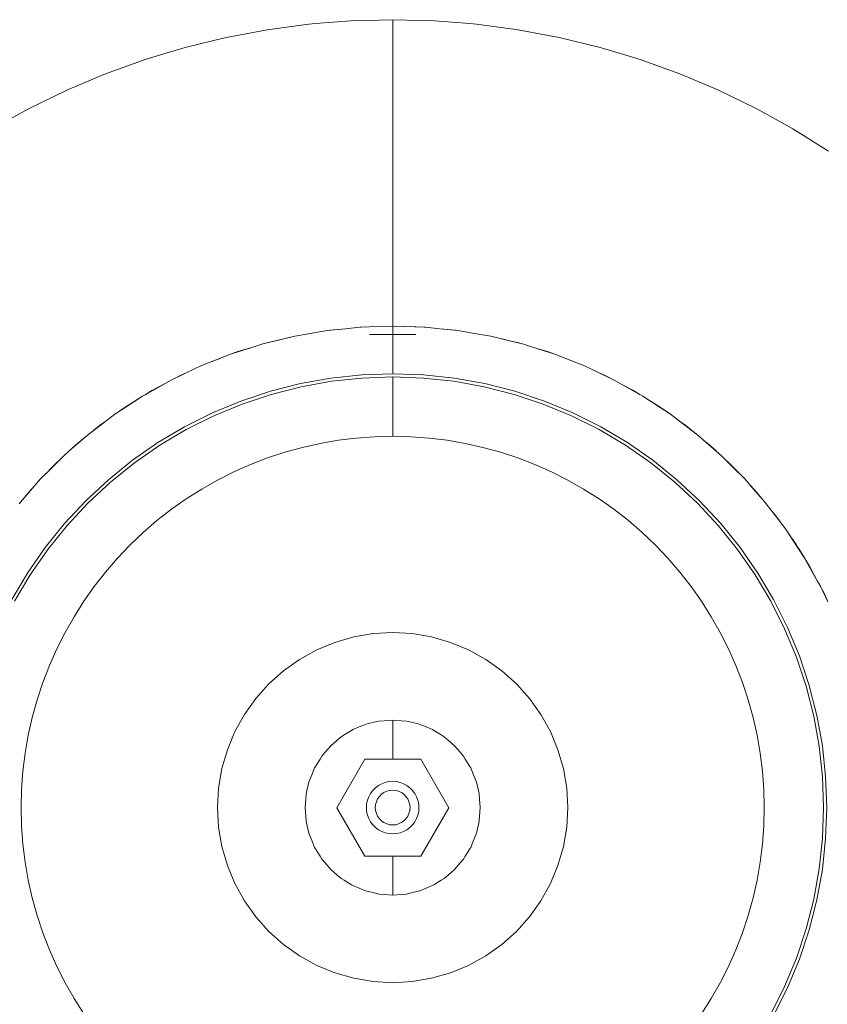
# Model space of a CAD drawing. Header units: millimetres. Extents: x 2826 to 3034, y 1533 to 1590.
# Tile 11 of 248: x 2924.185 to 2924.37, y 1553.864 to 1554.089. Entities that reach past the tile are written whole.
import ezdxf
from ezdxf.enums import TextEntityAlignment as Align

# ---------------------------------------------------------------- set-up
doc = ezdxf.new("R2010")
doc.units = ezdxf.units.MM
doc.layers.add('_Caneta_No__220', color=7, linetype='Continuous', lineweight=15, true_color=0x8a8a8a)
doc.styles.add('ESTILO_GERADO_2', font='arial.ttf')

# ---------------------------------------------------------------- blocks, each defined once
blk = doc.blocks.new('A$Cf44ad3b2')
at = {"layer": '_Caneta_No__220'}
for p, q in [((16.45647468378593, 20.79465632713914), (16.46453488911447, 20.79530147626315)), ((16.46453488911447, 20.79530147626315), (16.47411488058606, 20.7955565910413)), ((16.47411488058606, 20.7955565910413), (16.48369487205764, 20.79530147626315)), ((16.47411488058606, 20.7955565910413), (16.47411488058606, 20.79529878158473)), ((16.47411488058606, 20.79529878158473), (16.47411488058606, 20.79520231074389)), ((16.47411488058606, 20.79452701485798), (16.47411488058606, 20.79520231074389)), ((16.48369487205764, 20.79530147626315), (16.49175507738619, 20.79465632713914)), ((16.43900895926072, 20.79204410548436), (16.44548345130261, 20.79326489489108)), ((16.44548345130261, 20.79326489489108), (16.45498205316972, 20.79453685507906)), ((16.45498205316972, 20.79453685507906), (16.45647468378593, 20.79465632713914)), ((16.47411488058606, 20.79452701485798), (16.47411488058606, 20.79420682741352)), ((16.47411488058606, 20.79324626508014), (16.47411488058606, 20.79420682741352)), ((16.47411488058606, 20.79324626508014), (16.47411488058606, 20.79257821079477)), ((16.49175507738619, 20.79465632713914), (16.4932477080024, 20.79453685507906)), ((16.4932477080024, 20.79453685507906), (16.50274630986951, 20.79326489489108)), ((16.50274630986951, 20.79326489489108), (16.5092208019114, 20.79204410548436)), ((16.42675641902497, 20.78921480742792), (16.43606600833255, 20.79148920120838)), ((16.43606600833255, 20.79148920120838), (16.43900895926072, 20.79204410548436)), ((16.47411488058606, 20.79146478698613), (16.47411488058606, 20.79257821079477)), ((16.47411488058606, 20.79146478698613), (16.47411488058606, 20.79032942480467)), ((16.5092208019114, 20.79204410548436), (16.51216375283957, 20.79148920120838)), ((16.51216375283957, 20.79148920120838), (16.52147334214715, 20.78921480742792)), ((16.42188201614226, 20.78774502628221), (16.42675641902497, 20.78921480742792)), ((16.47411488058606, 20.79032942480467), (16.47411488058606, 20.78919406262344)), ((16.47411488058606, 20.787478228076), (16.47411488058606, 20.78919406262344)), ((16.52147334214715, 20.78921480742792), (16.52634774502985, 20.78774502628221)), ((16.40856597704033, 20.78319710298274), (16.41758107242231, 20.78644816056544)), ((16.41758107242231, 20.78644816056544), (16.42188201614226, 20.78774502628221)), ((16.47411488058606, 20.787478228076), (16.47411488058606, 20.78644872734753)), ((16.47411488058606, 20.78404703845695), (16.47411488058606, 20.78644872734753)), ((16.52634774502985, 20.78774502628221), (16.53064868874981, 20.78644816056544)), ((16.53064868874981, 20.78644816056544), (16.53966378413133, 20.78319710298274)), ((16.47411488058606, 20.78404703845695), (16.47411488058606, 20.78324647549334)), ((16.39973668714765, 20.77947085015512), (16.4052549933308, 20.78179975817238)), ((16.4052549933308, 20.78179975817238), (16.40856597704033, 20.78319710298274)), ((16.47411488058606, 20.78006276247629), (16.47411488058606, 20.78324647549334)), ((16.53966378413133, 20.78319710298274), (16.54297476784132, 20.78179975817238)), ((16.54297476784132, 20.78179975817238), (16.54849307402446, 20.77947085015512)), ((16.39111823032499, 20.77527996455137), (16.39973668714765, 20.77947085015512)), ((16.47411488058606, 20.78006276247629), (16.47411488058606, 20.779607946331)), ((16.47411488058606, 20.77555659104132), (16.47411488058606, 20.779607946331)), ((16.54849307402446, 20.77947085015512), (16.55711153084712, 20.77527996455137)), ((16.38928440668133, 20.77426416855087), (16.39111823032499, 20.77527996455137)), ((16.47411488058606, 20.77111852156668), (16.47411488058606, 20.77555659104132)), ((16.55711153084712, 20.77527996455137), (16.55894535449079, 20.77426416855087)), ((16.38273503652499, 20.77063632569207), (16.38928440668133, 20.77426416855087)), ((16.55894535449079, 20.77426416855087), (16.56549472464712, 20.77063632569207)), ((16.47411488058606, 20.77111852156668), (16.47411488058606, 20.77051899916)), ((16.47411488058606, 20.7663223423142), (16.47411488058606, 20.77051899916)), ((16.56549472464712, 20.77063632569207), (16.57361889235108, 20.7655530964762)), ((16.47411488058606, 20.7663223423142), (16.47411488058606, 20.76504149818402)), ((16.47411488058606, 20.76119896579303), (16.47411488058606, 20.76504149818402)), ((16.47411488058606, 20.76119896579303), (16.47411488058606, 20.75916738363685)), ((16.47411488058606, 20.75578141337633), (16.47411488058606, 20.75916738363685)), ((16.47411488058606, 20.75578141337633), (16.47411488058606, 20.75294300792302)), ((16.47411488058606, 20.75294300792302), (16.47411488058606, 20.75010460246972)), ((16.47411488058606, 20.7464174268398), (16.47411488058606, 20.75010460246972)), ((16.47411488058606, 20.7464174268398), (16.47411488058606, 20.74420512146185)), ((16.47411488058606, 20.73964202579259), (16.47411488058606, 20.74420512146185)), ((16.47411488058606, 20.73964202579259), (16.47411488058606, 20.73812099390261)), ((16.47411488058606, 20.73267012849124), (16.47411488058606, 20.73812099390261)), ((16.47411488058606, 20.73267012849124), (16.47411488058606, 20.73189143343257)), ((16.47411488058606, 20.73189143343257), (16.47411488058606, 20.72555659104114)), ((16.46660821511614, 20.72530015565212), (16.46871946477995, 20.7253722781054)), ((16.46692053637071, 20.72532107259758), (16.46871912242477, 20.72537995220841)), ((16.46871912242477, 20.72537995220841), (16.4687194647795, 20.72537996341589)), ((16.46871946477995, 20.7253722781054), (16.47411488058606, 20.72555659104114)), ((16.47951063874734, 20.72537995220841), (16.47411488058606, 20.72555659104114)), ((16.47411488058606, 20.72555659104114), (16.48162154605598, 20.72530015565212)), ((16.47411488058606, 20.72555659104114), (16.47411488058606, 20.72534804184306)), ((16.47411488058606, 20.72521372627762), (16.47411488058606, 20.72534804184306)), ((16.47951063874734, 20.72537995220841), (16.48130922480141, 20.72532107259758)), ((16.44443723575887, 20.72147749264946), (16.45173471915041, 20.72325584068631)), ((16.44739732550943, 20.72221706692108), (16.45173471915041, 20.72325584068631)), ((16.45265494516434, 20.72344297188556), (16.45173471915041, 20.72325584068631)), ((16.45173471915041, 20.72325584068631), (16.45265994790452, 20.72341536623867)), ((16.45265494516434, 20.72344297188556), (16.45654577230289, 20.72408535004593)), ((16.45265994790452, 20.72341536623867), (16.45913654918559, 20.72453204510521)), ((16.45913654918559, 20.72453204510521), (16.46333936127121, 20.72496410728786)), ((16.45975699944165, 20.72461552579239), (16.45913654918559, 20.72453204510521)), ((16.45975699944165, 20.72461552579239), (16.46333876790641, 20.72496829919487)), ((16.46333936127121, 20.72496410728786), (16.46660821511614, 20.72530015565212)), ((16.46692053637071, 20.72532107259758), (16.46660821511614, 20.72530015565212)), ((16.47411488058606, 20.72374008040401), (16.4688065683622, 20.7236097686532)), ((16.47411488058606, 20.72366580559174), (16.4688065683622, 20.7236097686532)), ((16.4688065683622, 20.7236097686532), (16.47411488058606, 20.72364992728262)), ((16.47411488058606, 20.72521372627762), (16.47411488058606, 20.72510851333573)), ((16.47411488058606, 20.7246190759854), (16.47411488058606, 20.72510851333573)), ((16.47411488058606, 20.7246190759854), (16.47411488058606, 20.72447707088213)), ((16.47411488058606, 20.72447707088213), (16.47411488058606, 20.72374008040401)), ((16.47942319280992, 20.7236097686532), (16.47411488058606, 20.72374008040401)), ((16.47411488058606, 20.72366580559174), (16.47411488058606, 20.72374008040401)), ((16.47411488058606, 20.72366580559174), (16.47942319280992, 20.7236097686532)), ((16.47411488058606, 20.72364992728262), (16.47942319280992, 20.7236097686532)), ((16.47411488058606, 20.72364992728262), (16.47411488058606, 20.72271249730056)), ((16.48162154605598, 20.72530015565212), (16.48130922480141, 20.72532107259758)), ((16.48162154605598, 20.72530015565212), (16.48489039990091, 20.72496410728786)), ((16.48489039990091, 20.72496835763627), (16.48489099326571, 20.72496829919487)), ((16.48489039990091, 20.72496410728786), (16.48909321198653, 20.72453204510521)), ((16.48489099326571, 20.72496829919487), (16.48847276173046, 20.72461552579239)), ((16.48909321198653, 20.72453204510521), (16.48847276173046, 20.72461552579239)), ((16.48909321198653, 20.72453204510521), (16.49024974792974, 20.7243326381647)), ((16.49557481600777, 20.72344297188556), (16.49024974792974, 20.7243326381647)), ((16.49024974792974, 20.7243326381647), (16.49556981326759, 20.72341536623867)), ((16.49556981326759, 20.72341536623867), (16.49649504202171, 20.72325584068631)), ((16.49557481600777, 20.72344297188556), (16.49649504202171, 20.72325584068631)), ((16.49649504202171, 20.72325584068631), (16.50082792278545, 20.72219994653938)), ((16.44220001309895, 20.72076743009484), (16.44443723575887, 20.72147749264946)), ((16.44564478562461, 20.72180843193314), (16.44443723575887, 20.72147749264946)), ((16.44564478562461, 20.72180843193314), (16.44739732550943, 20.72221706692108)), ((16.47411488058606, 20.72271249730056), (16.47411488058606, 20.72246911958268)), ((16.47411488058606, 20.72143743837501), (16.47411488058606, 20.72246911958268)), ((16.47411488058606, 20.72143743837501), (16.47411488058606, 20.72092117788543)), ((16.47411488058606, 20.72003531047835), (16.47411488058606, 20.72092117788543)), ((16.49910147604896, 20.72262067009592), (16.50083243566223, 20.72221706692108)), ((16.50082792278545, 20.72219994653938), (16.50379252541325, 20.72147749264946)), ((16.50083243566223, 20.72221706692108), (16.50258497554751, 20.72180843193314)), ((16.50379252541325, 20.72147749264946), (16.50258497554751, 20.72180843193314)), ((16.50379252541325, 20.72147749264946), (16.50602974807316, 20.72076743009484)), ((16.43203760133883, 20.71713869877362), (16.43727812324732, 20.71920529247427)), ((16.43727812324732, 20.71920529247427), (16.44220001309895, 20.72076743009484)), ((16.43727812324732, 20.71920529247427), (16.43875653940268, 20.71971890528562)), ((16.44220001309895, 20.72076743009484), (16.43875653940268, 20.71971890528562)), ((16.47411488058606, 20.72003531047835), (16.47411488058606, 20.71975544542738)), ((16.47411488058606, 20.71975544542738), (16.47411488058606, 20.71907815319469)), ((16.47411488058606, 20.71805004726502), (16.47411488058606, 20.71907815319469)), ((16.50602974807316, 20.72076743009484), (16.51095163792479, 20.71920529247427)), ((16.50631171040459, 20.7206779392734), (16.50947322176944, 20.71971890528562)), ((16.51095163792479, 20.71920529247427), (16.50947322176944, 20.71971890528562)), ((16.51095163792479, 20.71920529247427), (16.51116999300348, 20.71911918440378)), ((16.51621005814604, 20.71718333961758), (16.51116999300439, 20.71911918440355)), ((16.51116999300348, 20.71911918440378), (16.51619215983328, 20.71713869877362)), ((16.42710226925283, 20.71495527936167), (16.43029076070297, 20.71644983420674)), ((16.42711121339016, 20.71493770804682), (16.43029076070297, 20.71644983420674)), ((16.43201970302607, 20.71718333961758), (16.43029076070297, 20.71644983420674)), ((16.43029076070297, 20.71644983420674), (16.43203760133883, 20.71713869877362)), ((16.43201970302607, 20.71718333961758), (16.43489578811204, 20.71826582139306)), ((16.47411488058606, 20.71805004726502), (16.47411488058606, 20.71748331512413)), ((16.47411488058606, 20.71748331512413), (16.47411488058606, 20.71696233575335)), ((16.47411488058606, 20.71612018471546), (16.47411488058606, 20.71696233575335)), ((16.51619215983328, 20.71713869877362), (16.51793900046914, 20.71644983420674)), ((16.51621005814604, 20.71718333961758), (16.51793900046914, 20.71644983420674)), ((16.51793900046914, 20.71644983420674), (16.52111854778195, 20.71493770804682)), ((16.42350772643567, 20.71322396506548), (16.42711121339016, 20.71493770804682)), ((16.42446738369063, 20.71368035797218), (16.42546312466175, 20.71421259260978)), ((16.42546312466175, 20.71421259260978), (16.42710226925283, 20.71495527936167)), ((16.46000712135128, 20.71367821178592), (16.46704298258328, 20.71443464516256)), ((16.46704298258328, 20.71443464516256), (16.47411488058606, 20.71468721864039)), ((16.47411488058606, 20.71612018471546), (16.47411488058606, 20.71468721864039)), ((16.47411488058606, 20.71468721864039), (16.48118677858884, 20.71443464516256)), ((16.48118677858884, 20.71443464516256), (16.48822263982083, 20.71367821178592)), ((16.52015684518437, 20.71539507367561), (16.52112749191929, 20.71495527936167)), ((16.52111854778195, 20.71493770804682), (16.52472203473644, 20.71322396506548)), ((16.52112749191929, 20.71495527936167), (16.52276663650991, 20.71421259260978)), ((16.52276663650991, 20.71421259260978), (16.52472203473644, 20.71322396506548)), ((16.4175744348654, 20.70988784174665), (16.4222801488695, 20.71253373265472)), ((16.4222801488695, 20.71253373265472), (16.41911488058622, 20.71081938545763)), ((16.4222801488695, 20.71253373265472), (16.42350772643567, 20.71322396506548)), ((16.44618655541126, 20.71067173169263), (16.45304315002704, 20.7124217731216)), ((16.45304315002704, 20.7124217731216), (16.46000712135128, 20.71367821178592)), ((16.46011165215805, 20.71295118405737), (16.45319928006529, 20.71170405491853)), ((16.46709538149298, 20.71370201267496), (16.46011165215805, 20.71295118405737)), ((16.47411488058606, 20.71395271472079), (16.46709538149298, 20.71370201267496)), ((16.47411488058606, 20.71395271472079), (16.47411488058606, 20.71196231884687)), ((16.48113437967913, 20.71370201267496), (16.47411488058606, 20.71395271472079)), ((16.47411488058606, 20.70997192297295), (16.47411488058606, 20.71196231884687)), ((16.48811810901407, 20.71295118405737), (16.48113437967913, 20.71370201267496)), ((16.49503048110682, 20.71170405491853), (16.48811810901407, 20.71295118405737)), ((16.48822263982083, 20.71367821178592), (16.49518661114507, 20.7124217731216)), ((16.49518661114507, 20.7124217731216), (16.50204320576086, 20.71067173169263)), ((16.52472203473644, 20.71322396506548), (16.52594961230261, 20.71253373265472)), ((16.52594961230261, 20.71253373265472), (16.5312691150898, 20.70954272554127)), ((16.52675924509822, 20.71207849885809), (16.52911488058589, 20.71081938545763)), ((16.41696064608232, 20.70954272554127), (16.4175744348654, 20.70988784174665)), ((16.4175744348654, 20.70988784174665), (16.41911488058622, 20.71081938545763)), ((16.43947227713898, 20.70843700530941), (16.44618655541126, 20.71067173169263)), ((16.44639348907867, 20.70996698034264), (16.43972895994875, 20.70774881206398)), ((16.45319928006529, 20.71170405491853), (16.44639348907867, 20.70996698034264)), ((16.47411488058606, 20.70997192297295), (16.47411488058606, 20.70931699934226)), ((16.50183627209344, 20.70996698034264), (16.49503048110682, 20.71170405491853)), ((16.50850080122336, 20.70774881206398), (16.50183627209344, 20.70996698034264)), ((16.50204320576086, 20.71067173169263), (16.50875748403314, 20.70843700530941)), ((16.53065532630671, 20.70988784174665), (16.52911488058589, 20.71081938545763)), ((16.41300215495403, 20.70701824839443), (16.41696064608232, 20.70954272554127)), ((16.4130352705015, 20.70696807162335), (16.41696064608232, 20.70954272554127)), ((16.43293452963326, 20.70572898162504), (16.43947227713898, 20.70843700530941)), ((16.43972895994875, 20.70774881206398), (16.43323965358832, 20.7050608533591)), ((16.47411488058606, 20.70931699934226), (16.47411488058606, 20.70806473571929)), ((16.47411488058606, 20.70806473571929), (16.47411488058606, 20.70721906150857)), ((16.5149901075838, 20.7050608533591), (16.50850080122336, 20.70774881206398)), ((16.50875748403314, 20.70843700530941), (16.51529523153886, 20.70572898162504)), ((16.5312691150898, 20.70954272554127), (16.53519449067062, 20.70696807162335)), ((16.53311670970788, 20.70833088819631), (16.53522760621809, 20.70701824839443)), ((16.40861388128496, 20.70387365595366), (16.41068004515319, 20.70542327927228)), ((16.40862275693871, 20.70386318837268), (16.41068004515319, 20.70542327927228)), ((16.41068004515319, 20.70542327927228), (16.4130352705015, 20.70696807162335)), ((16.41181748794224, 20.70616932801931), (16.41300215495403, 20.70701824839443)), ((16.42660662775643, 20.70256146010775), (16.43293452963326, 20.70572898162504)), ((16.47411488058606, 20.70721906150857), (16.47411488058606, 20.70630438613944)), ((16.47411488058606, 20.70630438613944), (16.47411488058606, 20.70538502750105)), ((16.47411488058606, 20.70538502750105), (16.47411488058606, 20.7047231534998)), ((16.51529523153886, 20.70572898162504), (16.52162313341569, 20.70256146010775)), ((16.53519449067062, 20.70696807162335), (16.53754971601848, 20.70542327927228)), ((16.53522760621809, 20.70701824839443), (16.53754971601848, 20.70542327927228)), ((16.53961587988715, 20.70387365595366), (16.53754971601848, 20.70542327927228)), ((16.53754971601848, 20.70542327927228), (16.54353455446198, 20.70088483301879)), ((16.40469520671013, 20.70088483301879), (16.40862275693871, 20.70386318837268)), ((16.40715112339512, 20.70282545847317), (16.40861388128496, 20.70387365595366)), ((16.43323965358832, 20.7050608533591), (16.42695863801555, 20.70191680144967)), ((16.47411488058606, 20.7047231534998), (16.47411488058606, 20.70459446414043)), ((16.47411488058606, 20.70459446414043), (16.47411488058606, 20.7038993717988)), ((16.47411488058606, 20.7038993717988), (16.47411488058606, 20.70348751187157)), ((16.47411488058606, 20.70348751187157), (16.47411488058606, 20.70277406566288)), ((16.52127112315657, 20.70191680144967), (16.5149901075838, 20.7050608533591)), ((16.53961587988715, 20.70387365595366), (16.54107863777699, 20.70282545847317)), ((16.40434138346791, 20.70057631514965), (16.40469520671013, 20.70088483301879)), ((16.40589628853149, 20.7017956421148), (16.40715112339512, 20.70282545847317)), ((16.42052081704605, 20.69895058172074), (16.42660662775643, 20.70256146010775)), ((16.42695863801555, 20.70191680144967), (16.42091791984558, 20.69833267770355)), ((16.47411488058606, 20.70277406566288), (16.47411488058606, 20.70250071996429)), ((16.47411488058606, 20.70250071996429), (16.47411488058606, 20.70195268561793)), ((16.47411488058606, 20.70195268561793), (16.47411488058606, 20.70176789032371)), ((16.47411488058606, 20.70176789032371), (16.47411488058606, 20.70137613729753)), ((16.47411488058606, 20.70137613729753), (16.47411488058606, 20.70126833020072)), ((16.47411488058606, 20.70126833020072), (16.47411488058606, 20.70093290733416)), ((16.47411488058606, 20.70093290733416), (16.47411488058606, 20.70072256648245)), ((16.47411488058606, 20.70072256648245), (16.47411488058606, 20.70053219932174)), ((16.52731184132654, 20.69833267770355), (16.52127112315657, 20.70191680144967)), ((16.52162313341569, 20.70256146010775), (16.52770894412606, 20.69895058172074)), ((16.54107863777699, 20.70282545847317), (16.54353455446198, 20.70088483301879)), ((16.54353455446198, 20.70088483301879), (16.54388837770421, 20.70057631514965)), ((16.40027241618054, 20.69702835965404), (16.40434138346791, 20.70057631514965)), ((16.40434138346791, 20.70057631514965), (16.40158684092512, 20.6982589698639)), ((16.41470810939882, 20.69491474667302), (16.42052081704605, 20.69895058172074)), ((16.45756298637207, 20.69876858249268), (16.45349990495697, 20.69785618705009)), ((16.46166594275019, 20.69948051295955), (16.45756298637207, 20.69876858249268)), ((16.46579888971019, 20.69999026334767), (16.46166594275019, 20.69948051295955)), ((16.46995187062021, 20.70029660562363), (16.46579888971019, 20.69999026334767)), ((16.47411488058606, 20.70044695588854), (16.46995187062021, 20.70029660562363)), ((16.47411488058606, 20.70053219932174), (16.47411488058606, 20.70046104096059)), ((16.47411488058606, 20.70046104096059), (16.47411488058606, 20.70044940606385)), ((16.47411488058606, 20.70044695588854), (16.47827789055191, 20.70029660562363)), ((16.48243087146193, 20.69999026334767), (16.47827789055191, 20.70029660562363)), ((16.48656381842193, 20.69948051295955), (16.48243087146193, 20.69999026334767)), ((16.49066677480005, 20.69876858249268), (16.48656381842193, 20.69948051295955)), ((16.49472985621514, 20.69785618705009), (16.49066677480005, 20.69876858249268)), ((16.52770894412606, 20.69895058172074), (16.5335216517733, 20.69491474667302)), ((16.54388837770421, 20.70057631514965), (16.54919572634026, 20.69594854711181)), ((16.54499514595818, 20.69961126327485), (16.546642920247, 20.6982589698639)), ((16.39903403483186, 20.69594854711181), (16.40027241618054, 20.69702835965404)), ((16.40027241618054, 20.69702835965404), (16.40158684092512, 20.6982589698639)), ((16.42091791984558, 20.69833267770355), (16.41514828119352, 20.69432674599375)), ((16.44948648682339, 20.69674552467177), (16.44553240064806, 20.69543927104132)), ((16.45349990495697, 20.69785618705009), (16.44948648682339, 20.69674552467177)), ((16.49874327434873, 20.69674552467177), (16.49472985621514, 20.69785618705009)), ((16.50269736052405, 20.69543927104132), (16.49874327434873, 20.69674552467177)), ((16.53308147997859, 20.69432674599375), (16.52731184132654, 20.69833267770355)), ((16.54795734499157, 20.69702835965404), (16.546642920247, 20.6982589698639)), ((16.39633313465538, 20.69333833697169), (16.39903403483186, 20.69594854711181)), ((16.39637847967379, 20.69329299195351), (16.39903403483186, 20.69594854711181)), ((16.40919812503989, 20.69047452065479), (16.41470810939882, 20.69491474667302)), ((16.41514828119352, 20.69432674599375), (16.40967912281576, 20.68991941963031)), ((16.44164717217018, 20.69394057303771), (16.43784016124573, 20.69225304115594)), ((16.44553240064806, 20.69543927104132), (16.44164717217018, 20.69394057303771)), ((16.50658258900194, 20.69394057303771), (16.50269736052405, 20.69543927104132)), ((16.51038959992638, 20.69225304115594), (16.50658258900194, 20.69394057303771)), ((16.53855063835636, 20.68991941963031), (16.53308147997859, 20.69432674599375)), ((16.5335216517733, 20.69491474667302), (16.53903163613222, 20.69047452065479)), ((16.54919572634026, 20.69594854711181), (16.55185128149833, 20.69329299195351)), ((16.55046613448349, 20.69467813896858), (16.55189662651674, 20.69333833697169)), ((16.39372292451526, 20.69063743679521), (16.39637847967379, 20.69329299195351)), ((16.39499333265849, 20.69190784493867), (16.39633313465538, 20.69333833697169)), ((16.43784016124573, 20.69225304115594), (16.43412053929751, 20.690380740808)), ((16.51410922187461, 20.690380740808), (16.51038959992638, 20.69225304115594)), ((16.55185128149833, 20.69329299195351), (16.55450683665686, 20.69063743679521)), ((16.55189662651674, 20.69333833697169), (16.55450683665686, 20.69063743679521)), ((16.38909515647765, 20.68533008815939), (16.39372292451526, 20.69063743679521)), ((16.39264311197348, 20.68939905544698), (16.39141250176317, 20.68808463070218)), ((16.40401894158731, 20.68565253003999), (16.40919812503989, 20.69047452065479)), ((16.40967912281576, 20.68991941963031), (16.40453831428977, 20.68513315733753)), ((16.43412053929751, 20.690380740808), (16.43049726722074, 20.6883281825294)), ((16.51773249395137, 20.6883281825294), (16.51410922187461, 20.690380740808)), ((16.54369144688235, 20.68513315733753), (16.53855063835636, 20.68991941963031)), ((16.53903163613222, 20.69047452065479), (16.5442108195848, 20.68565253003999)), ((16.55450683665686, 20.69063743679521), (16.55558664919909, 20.68939905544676)), ((16.55558664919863, 20.68939905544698), (16.55681725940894, 20.68808463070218)), ((16.55558664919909, 20.68939905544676), (16.55913460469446, 20.68533008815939)), ((16.39006020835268, 20.68643685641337), (16.39141250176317, 20.68808463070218)), ((16.43049726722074, 20.6883281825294), (16.42697907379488, 20.6861003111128)), ((16.52125068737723, 20.6861003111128), (16.51773249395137, 20.6883281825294)), ((16.55913460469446, 20.68533008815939), (16.55681725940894, 20.68808463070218)), ((16.38878663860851, 20.68497626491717), (16.38909515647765, 20.68533008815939)), ((16.39919695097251, 20.68047334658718), (16.40401894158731, 20.68565253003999)), ((16.40453831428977, 20.68513315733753), (16.39975205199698, 20.67999234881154)), ((16.42697907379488, 20.6861003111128), (16.42357443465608, 20.68370249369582)), ((16.52465532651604, 20.68370249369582), (16.52125068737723, 20.6861003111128)), ((16.54847770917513, 20.67999234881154), (16.54369144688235, 20.68513315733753)), ((16.5442108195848, 20.68565253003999), (16.54903281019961, 20.68047334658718)), ((16.55913460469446, 20.68533008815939), (16.55944312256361, 20.68497626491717)), ((16.55944312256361, 20.68497626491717), (16.56242147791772, 20.68104871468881)), ((16.42357443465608, 20.68370249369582), (16.42029155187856, 20.68114050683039)), ((16.52793820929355, 20.68114050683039), (16.52465532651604, 20.68370249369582)), ((16.56035393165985, 20.68377518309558), (16.56138374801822, 20.68252034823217)), ((16.39475672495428, 20.67496336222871), (16.39919695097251, 20.68047334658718)), ((16.42029155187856, 20.68114050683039), (16.41713833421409, 20.67842052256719)), ((16.53109142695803, 20.67842052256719), (16.52793820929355, 20.68114050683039)), ((16.54903281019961, 20.68047334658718), (16.55347303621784, 20.67496336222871)), ((16.56138374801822, 20.68252034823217), (16.56243194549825, 20.68105759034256)), ((16.56242147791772, 20.68104871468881), (16.56398156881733, 20.67899142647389)), ((16.56243194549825, 20.68105759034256), (16.56398156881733, 20.67899142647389)), ((16.39975205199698, 20.67999234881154), (16.39534472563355, 20.67452319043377)), ((16.41713833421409, 20.67842052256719), (16.41412237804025, 20.67554909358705)), ((16.53410738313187, 20.67554909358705), (16.53109142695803, 20.67842052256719)), ((16.55288503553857, 20.67452319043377), (16.54847770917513, 20.67999234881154)), ((16.56398156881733, 20.67899142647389), (16.56552636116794, 20.67663620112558)), ((16.56472761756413, 20.67785398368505), (16.56557653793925, 20.6766693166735)), ((16.56552636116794, 20.67663620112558), (16.56810101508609, 20.67271082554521)), ((16.56557653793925, 20.6766693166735), (16.56631032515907, 20.67555659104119)), ((16.39072088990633, 20.66915065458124), (16.39475672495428, 20.67496336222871)), ((16.39534472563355, 20.67452319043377), (16.39133879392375, 20.66875355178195)), ((16.41412237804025, 20.67554909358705), (16.4112509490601, 20.67253313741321)), ((16.53697881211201, 20.67253313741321), (16.53410738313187, 20.67554909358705)), ((16.55689096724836, 20.66875355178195), (16.55288503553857, 20.67452319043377)), ((16.55347303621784, 20.67496336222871), (16.55750887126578, 20.66915065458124)), ((16.56631032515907, 20.67555659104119), (16.56638605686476, 20.67544008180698)), ((16.56638605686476, 20.67544008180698), (16.56659351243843, 20.67511916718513)), ((16.56659351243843, 20.67511916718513), (16.56692032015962, 20.67460869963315)), ((16.56692032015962, 20.67460869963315), (16.56733077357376, 20.67395862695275)), ((16.56733077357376, 20.67395862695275), (16.56780228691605, 20.67319912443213)), ((16.4112509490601, 20.67253313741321), (16.40853096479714, 20.66937991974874)), ((16.53969879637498, 20.66937991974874), (16.53697881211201, 20.67253313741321)), ((16.56780228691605, 20.67319912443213), (16.56808411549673, 20.67273659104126)), ((16.56831210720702, 20.6723624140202), (16.56810101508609, 20.67271082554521)), ((16.56810101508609, 20.67271082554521), (16.57109202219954, 20.66739132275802)), ((16.56831210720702, 20.6723624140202), (16.56846418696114, 20.6721073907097)), ((16.56846418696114, 20.6721073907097), (16.56884216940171, 20.67147355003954)), ((16.56884216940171, 20.67147355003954), (16.56937767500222, 20.6705565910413)), ((16.38711001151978, 20.6630648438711), (16.39072088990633, 20.66915065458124)), ((16.40853096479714, 20.66937991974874), (16.40596897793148, 20.66609703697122)), ((16.54226078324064, 20.66609703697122), (16.53969879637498, 20.66937991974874)), ((16.55750887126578, 20.66915065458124), (16.56111974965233, 20.6630648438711)), ((16.57109202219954, 20.66739132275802), (16.56937767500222, 20.6705565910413)), ((16.39133879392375, 20.66875355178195), (16.3877546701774, 20.66271283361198)), ((16.56047509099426, 20.66271283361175), (16.55689096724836, 20.66875355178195)), ((16.57109202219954, 20.66739132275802), (16.5717822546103, 20.66616374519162)), ((16.40596897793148, 20.66609703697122), (16.40357116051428, 20.66269239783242)), ((16.54465860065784, 20.66269239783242), (16.54226078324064, 20.66609703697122)), ((16.5717822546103, 20.66616374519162), (16.57349599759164, 20.66256025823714)), ((16.57223864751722, 20.66520408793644), (16.5727708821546, 20.66420834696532)), ((16.40357116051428, 20.66269239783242), (16.40134328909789, 20.65917420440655)), ((16.54688647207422, 20.65917420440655), (16.54465860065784, 20.66269239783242)), ((16.56361914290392, 20.65643181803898), (16.56047509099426, 20.66271283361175)), ((16.56111974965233, 20.6630648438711), (16.56428727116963, 20.65673694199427)), ((16.5727708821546, 20.66420834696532), (16.57351356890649, 20.66256920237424)), ((16.40134328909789, 20.65917420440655), (16.3992907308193, 20.65555093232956)), ((16.54893903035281, 20.65555093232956), (16.54688647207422, 20.65917420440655)), ((16.5663071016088, 20.64994251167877), (16.56361914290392, 20.65643181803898)), ((16.56428727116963, 20.65673694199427), (16.56699529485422, 20.65019919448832)), ((16.3992907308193, 20.65555093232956), (16.39741843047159, 20.65183131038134)), ((16.46090371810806, 20.65331192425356), (16.46521404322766, 20.65455370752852)), ((16.46521404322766, 20.65455370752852), (16.46963630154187, 20.65530507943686)), ((16.46963630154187, 20.65530507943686), (16.47411488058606, 20.6555565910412)), ((16.47411488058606, 20.6555565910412), (16.47859345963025, 20.65530507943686)), ((16.47859345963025, 20.65530507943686), (16.48301571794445, 20.65455370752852)), ((16.48301571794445, 20.65455370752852), (16.48732604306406, 20.65331192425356)), ((16.55081133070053, 20.65183131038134), (16.54893903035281, 20.65555093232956)), ((16.39741843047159, 20.65183131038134), (16.39573089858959, 20.64802429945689)), ((16.45283359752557, 20.6494255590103), (16.45675953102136, 20.65159534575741)), ((16.45675953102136, 20.65159534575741), (16.46090371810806, 20.65331192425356)), ((16.48732604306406, 20.65331192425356), (16.49147023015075, 20.65159534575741)), ((16.49147023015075, 20.65159534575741), (16.49539616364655, 20.6494255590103)), ((16.55249886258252, 20.64802429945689), (16.55081133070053, 20.65183131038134)), ((16.44917528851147, 20.64682985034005), (16.45283359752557, 20.6494255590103)), ((16.49539616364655, 20.6494255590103), (16.49905447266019, 20.64682985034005)), ((16.56852526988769, 20.64327798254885), (16.5663071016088, 20.64994251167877)), ((16.56699529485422, 20.65019919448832), (16.56923002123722, 20.64348491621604)), ((16.39573089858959, 20.64802429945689), (16.39423220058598, 20.64413907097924)), ((16.44583060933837, 20.6438408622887), (16.44917528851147, 20.64682985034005)), ((16.49905447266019, 20.64682985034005), (16.50239915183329, 20.6438408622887)), ((16.55399756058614, 20.64413907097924), (16.55249886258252, 20.64802429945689)), ((16.39423220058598, 20.64413907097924), (16.39292594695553, 20.64018498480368)), ((16.44284162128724, 20.6404961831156), (16.44583060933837, 20.6438408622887)), ((16.50239915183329, 20.6438408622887), (16.50538813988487, 20.6404961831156)), ((16.55530381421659, 20.64018498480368), (16.55399756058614, 20.64413907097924)), ((16.57026234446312, 20.63647219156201), (16.56852526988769, 20.64327798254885)), ((16.56923002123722, 20.64348491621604), (16.57098006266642, 20.63662832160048)), ((16.39292594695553, 20.64018498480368), (16.39181528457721, 20.63617156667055)), ((16.44024591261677, 20.63683787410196), (16.44284162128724, 20.6404961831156)), ((16.50538813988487, 20.6404961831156), (16.50798384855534, 20.63683787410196)), ((16.55641447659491, 20.63617156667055), (16.55530381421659, 20.64018498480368)), ((16.39181528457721, 20.63617156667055), (16.3909028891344, 20.63210848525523)), ((16.43807612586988, 20.63291194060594), (16.44024591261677, 20.63683787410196)), ((16.47098619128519, 20.63531035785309), (16.47215944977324, 20.63540269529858)), ((16.47215944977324, 20.63540269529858), (16.47411488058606, 20.63555659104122)), ((16.47411488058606, 20.63555659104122), (16.47607031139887, 20.63540269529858)), ((16.47411488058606, 20.63555659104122), (16.47411488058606, 20.63442254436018)), ((16.47607031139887, 20.63540269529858), (16.47724356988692, 20.63531035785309)), ((16.50798384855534, 20.63683787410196), (16.51015363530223, 20.63291194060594)), ((16.55732687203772, 20.63210848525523), (16.55641447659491, 20.63617156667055)), ((16.57150947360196, 20.62955981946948), (16.57026234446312, 20.63647219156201)), ((16.57098006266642, 20.63662832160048), (16.57223650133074, 20.62966435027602)), ((16.46302814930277, 20.63214687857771), (16.46470058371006, 20.63317174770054)), ((16.46470058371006, 20.63317174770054), (16.46503507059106, 20.63337672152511)), ((16.46503507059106, 20.63337672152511), (16.466484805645, 20.633977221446)), ((16.466484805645, 20.633977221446), (16.46793454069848, 20.63457772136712)), ((16.46793454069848, 20.63457772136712), (16.46831599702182, 20.63466930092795)), ((16.46831599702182, 20.63466930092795), (16.47022327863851, 20.63512719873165)), ((16.47022327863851, 20.63512719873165), (16.47098619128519, 20.63531035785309)), ((16.47411488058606, 20.63442254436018), (16.47411488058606, 20.63426053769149)), ((16.47411488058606, 20.63301874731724), (16.47411488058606, 20.63426053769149)), ((16.47724356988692, 20.63531035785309), (16.4780064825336, 20.63512719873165)), ((16.4780064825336, 20.63512719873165), (16.4799137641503, 20.63466930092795)), ((16.4799137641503, 20.63466930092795), (16.48029522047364, 20.63457772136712)), ((16.48029522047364, 20.63457772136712), (16.48174495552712, 20.633977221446)), ((16.48174495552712, 20.633977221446), (16.4831946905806, 20.63337672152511)), ((16.4831946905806, 20.63337672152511), (16.48352917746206, 20.63317174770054)), ((16.48352917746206, 20.63317174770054), (16.48520161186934, 20.63214687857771)), ((16.3909028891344, 20.63210848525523), (16.39019095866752, 20.62800552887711)), ((16.43635954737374, 20.62876775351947), (16.43807612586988, 20.63291194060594)), ((16.45997274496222, 20.62969872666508), (16.46146426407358, 20.63097260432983)), ((16.46146426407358, 20.63097260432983), (16.46235917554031, 20.63173693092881)), ((16.46235917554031, 20.63173693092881), (16.46302814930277, 20.63214687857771)), ((16.47411488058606, 20.63301874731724), (16.47411488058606, 20.63260481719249)), ((16.47411488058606, 20.63137149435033), (16.47411488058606, 20.63260481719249)), ((16.47411488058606, 20.63137149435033), (16.47411488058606, 20.63063150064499)), ((16.48520161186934, 20.63214687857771), (16.4858705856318, 20.63173693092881)), ((16.4858705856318, 20.63173693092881), (16.48676549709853, 20.63097260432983)), ((16.48676549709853, 20.63097260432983), (16.4882570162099, 20.62969872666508)), ((16.51015363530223, 20.63291194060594), (16.51187021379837, 20.62876775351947)), ((16.5580388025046, 20.62800552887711), (16.55732687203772, 20.63210848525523)), ((16.43511776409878, 20.62445742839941), (16.43635954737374, 20.62876775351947)), ((16.45869886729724, 20.62820720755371), (16.45997274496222, 20.62969872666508)), ((16.47411488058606, 20.62951111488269), (16.47411488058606, 20.63063150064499)), ((16.47411488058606, 20.62951111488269), (16.47411488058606, 20.62839072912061)), ((16.4882570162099, 20.62969872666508), (16.48953089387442, 20.62820720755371)), ((16.51187021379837, 20.62876775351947), (16.51311199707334, 20.62445742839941)), ((16.57226030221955, 20.62257609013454), (16.57150947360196, 20.62955981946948)), ((16.57223650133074, 20.62966435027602), (16.5729929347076, 20.62262848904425)), ((16.39019095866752, 20.62800552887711), (16.38968120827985, 20.62387258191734)), ((16.45649972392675, 20.62497088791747), (16.45752459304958, 20.6266433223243)), ((16.45752459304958, 20.6266433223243), (16.45793454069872, 20.62731229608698)), ((16.45793454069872, 20.62731229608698), (16.45869886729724, 20.62820720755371)), ((16.4613265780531, 20.61554481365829), (16.46772964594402, 20.62663525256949)), ((16.46772964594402, 20.62663525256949), (16.48053578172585, 20.62663525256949)), ((16.47411488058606, 20.62839072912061), (16.47411488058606, 20.62747149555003)), ((16.47411488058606, 20.62663525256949), (16.47411488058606, 20.62747149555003)), ((16.48053578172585, 20.62663525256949), (16.48693884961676, 20.61554481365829)), ((16.48953089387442, 20.62820720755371), (16.4902952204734, 20.62731229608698)), ((16.4902952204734, 20.62731229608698), (16.49070516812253, 20.6266433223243)), ((16.49070516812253, 20.6266433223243), (16.49173003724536, 20.62497088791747)), ((16.55854855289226, 20.62387258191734), (16.5580388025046, 20.62800552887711)), ((16.43436639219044, 20.62003517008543), (16.43511776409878, 20.62445742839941)), ((16.4556942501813, 20.6231866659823), (16.45629475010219, 20.62463640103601)), ((16.45629475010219, 20.62463640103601), (16.45649972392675, 20.62497088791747)), ((16.49173003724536, 20.62497088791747), (16.49193501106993, 20.62463640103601)), ((16.49193501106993, 20.62463640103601), (16.49253551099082, 20.6231866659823)), ((16.51311199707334, 20.62445742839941), (16.51386336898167, 20.62003517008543)), ((16.38968120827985, 20.62387258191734), (16.38937486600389, 20.61971960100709)), ((16.45509375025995, 20.62173693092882), (16.4556942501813, 20.6231866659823)), ((16.49253551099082, 20.6231866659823), (16.49313601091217, 20.62173693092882)), ((16.55885489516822, 20.61971960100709), (16.55854855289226, 20.62387258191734)), ((16.57251100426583, 20.61555659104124), (16.57226030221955, 20.62257609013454)), ((16.5729929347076, 20.62262848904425), (16.57324550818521, 20.61555659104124)), ((16.38937486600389, 20.61971960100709), (16.38927266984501, 20.61555659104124)), ((16.43411488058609, 20.61555659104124), (16.43436639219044, 20.62003517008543)), ((16.45454427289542, 20.61944819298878), (16.45500217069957, 20.62135547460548)), ((16.45500217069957, 20.62135547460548), (16.45509375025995, 20.62173693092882)), ((16.46957282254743, 20.61949230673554), (16.47017916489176, 20.62009864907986)), ((16.47017916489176, 20.62009864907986), (16.47086562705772, 20.62061252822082)), ((16.47086562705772, 20.62061252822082), (16.47161823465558, 20.62102348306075)), ((16.47161823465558, 20.62102348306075), (16.47242166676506, 20.62132314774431)), ((16.47242166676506, 20.62132314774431), (16.4732595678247, 20.62150542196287)), ((16.4732595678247, 20.62150542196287), (16.47411488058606, 20.6215665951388)), ((16.47411488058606, 20.6215665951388), (16.47497019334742, 20.62150542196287)), ((16.47497019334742, 20.62150542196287), (16.47580809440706, 20.62132314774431)), ((16.47580809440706, 20.62132314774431), (16.47661152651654, 20.62102348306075)), ((16.47661152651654, 20.62102348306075), (16.4773641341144, 20.62061252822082)), ((16.4773641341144, 20.62061252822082), (16.47805059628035, 20.62009864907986)), ((16.47805059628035, 20.62009864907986), (16.47865693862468, 20.61949230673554)), ((16.49313601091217, 20.62173693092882), (16.49322759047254, 20.62135547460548)), ((16.49322759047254, 20.62135547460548), (16.49368548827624, 20.61944819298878)), ((16.51386336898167, 20.62003517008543), (16.51411488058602, 20.61555659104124)), ((16.5589570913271, 20.61555659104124), (16.55885489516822, 20.61971960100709)), ((16.45411488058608, 20.61555659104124), (16.45426877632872, 20.61751202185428)), ((16.45426877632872, 20.61751202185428), (16.45436111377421, 20.61868528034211)), ((16.45436111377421, 20.61868528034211), (16.45454427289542, 20.61944819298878)), ((16.46834832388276, 20.61724980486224), (16.46864798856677, 20.61805323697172)), ((16.46864798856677, 20.61805323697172), (16.46905894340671, 20.61880584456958)), ((16.46905894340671, 20.61880584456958), (16.46957282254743, 20.61949230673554)), ((16.47067890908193, 20.61754035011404), (16.47038663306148, 20.61691356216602)), ((16.47107558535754, 20.61810686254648), (16.47067890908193, 20.61754035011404)), ((16.47156460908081, 20.61859588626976), (16.47107558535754, 20.61810686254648)), ((16.47213112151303, 20.61899256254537), (16.47156460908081, 20.61859588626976)), ((16.47275790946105, 20.61928483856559), (16.47213112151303, 20.61899256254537)), ((16.47342592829, 20.61946383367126), (16.47275790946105, 20.61928483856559)), ((16.47411488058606, 20.61952410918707), (16.47342592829, 20.61946383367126)), ((16.47480383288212, 20.61946383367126), (16.47411488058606, 20.61952410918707)), ((16.47547185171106, 20.61928483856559), (16.47480383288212, 20.61946383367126)), ((16.47609863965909, 20.61899256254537), (16.47547185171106, 20.61928483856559)), ((16.4766651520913, 20.61859588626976), (16.47609863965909, 20.61899256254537)), ((16.47715417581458, 20.61810686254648), (16.4766651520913, 20.61859588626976)), ((16.47755085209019, 20.61754035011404), (16.47715417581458, 20.61810686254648)), ((16.47784312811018, 20.61691356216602), (16.47755085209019, 20.61754035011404)), ((16.47865693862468, 20.61949230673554), (16.47917081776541, 20.61880584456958)), ((16.47917081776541, 20.61880584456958), (16.47958177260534, 20.61805323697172)), ((16.47958177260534, 20.61805323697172), (16.4798814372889, 20.61724980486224)), ((16.49368548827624, 20.61944819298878), (16.4938686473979, 20.61868528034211)), ((16.4938686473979, 20.61868528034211), (16.4939609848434, 20.61751202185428)), ((16.4939609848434, 20.61751202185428), (16.49411488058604, 20.61555659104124)), ((16.38927266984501, 20.61555659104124), (16.38937486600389, 20.61139358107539)), ((16.43436639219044, 20.61107801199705), (16.43411488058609, 20.61555659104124)), ((16.45426877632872, 20.6136011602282), (16.45411488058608, 20.61555659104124)), ((16.46772964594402, 20.60445437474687), (16.4613265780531, 20.61554481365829)), ((16.46810487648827, 20.61555659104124), (16.46816604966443, 20.61641190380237)), ((16.46816604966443, 20.61470127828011), (16.46810487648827, 20.61555659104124)), ((16.46816604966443, 20.61641190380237), (16.46834832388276, 20.61724980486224)), ((16.47020763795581, 20.61624554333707), (16.47014736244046, 20.61555659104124)), ((16.47014736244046, 20.61555659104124), (16.47020763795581, 20.61486763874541)), ((16.47038663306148, 20.61691356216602), (16.47020763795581, 20.61624554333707)), ((16.47802212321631, 20.61624554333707), (16.47784312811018, 20.61691356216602)), ((16.47808239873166, 20.61555659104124), (16.47802212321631, 20.61624554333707)), ((16.47802212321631, 20.61486763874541), (16.47808239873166, 20.61555659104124)), ((16.4798814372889, 20.61724980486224), (16.48006371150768, 20.61641190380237)), ((16.48006371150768, 20.61641190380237), (16.48012488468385, 20.61555659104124)), ((16.48012488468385, 20.61555659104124), (16.48006371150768, 20.61470127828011)), ((16.48693884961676, 20.61554481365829), (16.48053578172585, 20.60445437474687)), ((16.49411488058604, 20.61555659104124), (16.4939609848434, 20.6136011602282)), ((16.51411488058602, 20.61555659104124), (16.51386336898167, 20.61107801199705)), ((16.55885489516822, 20.61139358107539), (16.5589570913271, 20.61555659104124)), ((16.57226030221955, 20.60853709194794), (16.57251100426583, 20.61555659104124)), ((16.57324550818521, 20.61555659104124), (16.5729929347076, 20.60848469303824)), ((16.45436111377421, 20.61242790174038), (16.45426877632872, 20.6136011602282)), ((16.46834832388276, 20.61386337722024), (16.46816604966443, 20.61470127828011)), ((16.46864798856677, 20.61305994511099), (16.46834832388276, 20.61386337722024)), ((16.46905894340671, 20.6123073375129), (16.46864798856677, 20.61305994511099)), ((16.47020763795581, 20.61486763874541), (16.47038663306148, 20.61419961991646)), ((16.47038663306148, 20.61419961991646), (16.47067890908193, 20.61357283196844)), ((16.47067890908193, 20.61357283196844), (16.47107558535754, 20.613006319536)), ((16.47107558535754, 20.613006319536), (16.47156460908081, 20.61251729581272)), ((16.4766651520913, 20.61251729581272), (16.47715417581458, 20.613006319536)), ((16.47715417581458, 20.613006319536), (16.47755085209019, 20.61357283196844)), ((16.47755085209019, 20.61357283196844), (16.47784312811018, 20.61419961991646)), ((16.47784312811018, 20.61419961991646), (16.47802212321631, 20.61486763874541)), ((16.47958177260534, 20.61305994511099), (16.47917081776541, 20.6123073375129)), ((16.4798814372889, 20.61386337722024), (16.47958177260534, 20.61305994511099)), ((16.48006371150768, 20.61470127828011), (16.4798814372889, 20.61386337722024)), ((16.4939609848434, 20.6136011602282), (16.4938686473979, 20.61242790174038)), ((16.38937486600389, 20.61139358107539), (16.38968120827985, 20.60724060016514)), ((16.43511776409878, 20.60665575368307), (16.43436639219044, 20.61107801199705)), ((16.45454427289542, 20.6116649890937), (16.45436111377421, 20.61242790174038)), ((16.45500217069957, 20.609757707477), (16.45454427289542, 20.6116649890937)), ((16.46957282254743, 20.61162087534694), (16.46905894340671, 20.6123073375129)), ((16.47017916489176, 20.61101453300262), (16.46957282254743, 20.61162087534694)), ((16.47086562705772, 20.61050065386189), (16.47017916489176, 20.61101453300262)), ((16.47156460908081, 20.61251729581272), (16.47213112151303, 20.61212061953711)), ((16.47213112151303, 20.61212061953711), (16.47275790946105, 20.61182834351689)), ((16.47275790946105, 20.61182834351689), (16.47342592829, 20.61164934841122)), ((16.47342592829, 20.61164934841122), (16.47411488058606, 20.61158907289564)), ((16.47411488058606, 20.61158907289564), (16.47480383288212, 20.61164934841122)), ((16.47480383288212, 20.61164934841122), (16.47547185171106, 20.61182834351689)), ((16.47547185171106, 20.61182834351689), (16.47609863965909, 20.61212061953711)), ((16.47609863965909, 20.61212061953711), (16.4766651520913, 20.61251729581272)), ((16.47805059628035, 20.61101453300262), (16.4773641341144, 20.61050065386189)), ((16.47865693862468, 20.61162087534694), (16.47805059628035, 20.61101453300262)), ((16.47917081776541, 20.6123073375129), (16.47865693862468, 20.61162087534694)), ((16.49368548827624, 20.6116649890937), (16.49322759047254, 20.609757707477)), ((16.4938686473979, 20.61242790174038), (16.49368548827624, 20.6116649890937)), ((16.51386336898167, 20.61107801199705), (16.51311199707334, 20.60665575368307)), ((16.55854855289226, 20.60724060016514), (16.55885489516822, 20.61139358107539)), ((16.45509375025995, 20.60937625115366), (16.45500217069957, 20.609757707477)), ((16.4556942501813, 20.60792651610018), (16.45509375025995, 20.60937625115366)), ((16.47161823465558, 20.61008969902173), (16.47086562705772, 20.61050065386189)), ((16.47242166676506, 20.60979003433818), (16.47161823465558, 20.61008969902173)), ((16.4732595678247, 20.60960776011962), (16.47242166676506, 20.60979003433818)), ((16.47411488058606, 20.60954658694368), (16.4732595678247, 20.60960776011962)), ((16.47497019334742, 20.60960776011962), (16.47411488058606, 20.60954658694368)), ((16.47580809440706, 20.60979003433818), (16.47497019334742, 20.60960776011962)), ((16.47661152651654, 20.61008969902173), (16.47580809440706, 20.60979003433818)), ((16.4773641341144, 20.61050065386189), (16.47661152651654, 20.61008969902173)), ((16.49313601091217, 20.60937625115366), (16.49253551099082, 20.60792651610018)), ((16.49322759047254, 20.609757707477), (16.49313601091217, 20.60937625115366)), ((16.57150947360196, 20.601553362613), (16.57226030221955, 20.60853709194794)), ((16.5729929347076, 20.60848469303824), (16.57223650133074, 20.60144883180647)), ((16.38968120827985, 20.60724060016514), (16.39019095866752, 20.60310765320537)), ((16.43635954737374, 20.60234542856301), (16.43511776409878, 20.60665575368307)), ((16.45629475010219, 20.60647678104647), (16.4556942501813, 20.60792651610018)), ((16.45649972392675, 20.60614229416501), (16.45629475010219, 20.60647678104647)), ((16.45752459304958, 20.60446985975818), (16.45649972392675, 20.60614229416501)), ((16.49173003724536, 20.60614229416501), (16.49070516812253, 20.60446985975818)), ((16.49193501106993, 20.60647678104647), (16.49173003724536, 20.60614229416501)), ((16.49253551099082, 20.60792651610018), (16.49193501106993, 20.60647678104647)), ((16.51311199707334, 20.60665575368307), (16.51187021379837, 20.60234542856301)), ((16.5580388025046, 20.60310765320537), (16.55854855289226, 20.60724060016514)), ((16.45793454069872, 20.6038008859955), (16.45752459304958, 20.60446985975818)), ((16.48053578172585, 20.60445437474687), (16.46772964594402, 20.60445437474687)), ((16.47411488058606, 20.60445437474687), (16.47411488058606, 20.60364168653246)), ((16.49070516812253, 20.60446985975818), (16.4902952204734, 20.6038008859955)), ((16.39019095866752, 20.60310765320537), (16.3909028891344, 20.59900469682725)), ((16.43807612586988, 20.59820124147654), (16.43635954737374, 20.60234542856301)), ((16.45869886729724, 20.60290597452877), (16.45793454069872, 20.6038008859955)), ((16.45997274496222, 20.6014144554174), (16.45869886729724, 20.60290597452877)), ((16.47411488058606, 20.60364168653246), (16.47411488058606, 20.60272245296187)), ((16.47411488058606, 20.60272245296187), (16.47411488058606, 20.60160206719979)), ((16.48953089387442, 20.60290597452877), (16.4882570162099, 20.6014144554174)), ((16.4902952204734, 20.6038008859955), (16.48953089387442, 20.60290597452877)), ((16.51187021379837, 20.60234542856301), (16.51015363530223, 20.59820124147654)), ((16.55732687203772, 20.59900469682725), (16.5580388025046, 20.60310765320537)), ((16.46146426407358, 20.60014057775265), (16.45997274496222, 20.6014144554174)), ((16.46235917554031, 20.59937625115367), (16.46146426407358, 20.60014057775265)), ((16.46302814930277, 20.59896630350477), (16.46235917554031, 20.59937625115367)), ((16.47411488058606, 20.60160206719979), (16.47411488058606, 20.60048168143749)), ((16.47411488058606, 20.60048168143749), (16.47411488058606, 20.59974168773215)), ((16.47411488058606, 20.59974168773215), (16.47411488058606, 20.59850836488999)), ((16.4858705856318, 20.59937625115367), (16.48520161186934, 20.59896630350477)), ((16.48676549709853, 20.60014057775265), (16.4858705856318, 20.59937625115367)), ((16.4882570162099, 20.6014144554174), (16.48676549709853, 20.60014057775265)), ((16.57026234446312, 20.59464099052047), (16.57150947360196, 20.601553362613)), ((16.57223650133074, 20.60144883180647), (16.57098006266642, 20.594484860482)), ((16.3909028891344, 20.59900469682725), (16.39181528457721, 20.59494161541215)), ((16.44024591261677, 20.59427530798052), (16.43807612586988, 20.59820124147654)), ((16.46470058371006, 20.59794143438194), (16.46302814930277, 20.59896630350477)), ((16.46503507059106, 20.59773646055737), (16.46470058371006, 20.59794143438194)), ((16.466484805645, 20.59713596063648), (16.46503507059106, 20.59773646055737)), ((16.46793454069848, 20.59653546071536), (16.466484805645, 20.59713596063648)), ((16.47411488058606, 20.59850836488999), (16.47411488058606, 20.59809443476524)), ((16.47411488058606, 20.59809443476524), (16.47411488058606, 20.59685264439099)), ((16.48174495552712, 20.59713596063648), (16.48029522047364, 20.59653546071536)), ((16.4831946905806, 20.59773646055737), (16.48174495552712, 20.59713596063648)), ((16.48352917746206, 20.59794143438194), (16.4831946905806, 20.59773646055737)), ((16.48520161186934, 20.59896630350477), (16.48352917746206, 20.59794143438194)), ((16.51015363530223, 20.59820124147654), (16.50798384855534, 20.59427530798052)), ((16.55641447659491, 20.59494161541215), (16.55732687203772, 20.59900469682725)), ((16.39181528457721, 20.59494161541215), (16.39292594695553, 20.5909281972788)), ((16.46831599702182, 20.59644388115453), (16.46793454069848, 20.59653546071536)), ((16.47022327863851, 20.59598598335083), (16.46831599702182, 20.59644388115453)), ((16.47098619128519, 20.59580282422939), (16.47022327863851, 20.59598598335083)), ((16.47215944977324, 20.5957104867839), (16.47098619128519, 20.59580282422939)), ((16.47411488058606, 20.59555659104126), (16.47215944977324, 20.5957104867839)), ((16.47411488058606, 20.59685264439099), (16.47411488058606, 20.5966906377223)), ((16.47411488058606, 20.5966906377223), (16.47411488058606, 20.59555659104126)), ((16.47607031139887, 20.5957104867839), (16.47411488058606, 20.59555659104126)), ((16.47724356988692, 20.59580282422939), (16.47607031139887, 20.5957104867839)), ((16.4780064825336, 20.59598598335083), (16.47724356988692, 20.59580282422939)), ((16.4799137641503, 20.59644388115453), (16.4780064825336, 20.59598598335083)), ((16.48029522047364, 20.59653546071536), (16.4799137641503, 20.59644388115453)), ((16.55530381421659, 20.5909281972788), (16.55641447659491, 20.59494161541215)), ((16.44284162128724, 20.59061699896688), (16.44024591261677, 20.59427530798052)), ((16.50798384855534, 20.59427530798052), (16.50538813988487, 20.59061699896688)), ((16.56852526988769, 20.58783519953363), (16.57026234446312, 20.59464099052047)), ((16.57098006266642, 20.594484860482), (16.56923002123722, 20.58762826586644)), ((16.39292594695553, 20.5909281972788), (16.39423220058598, 20.58697411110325)), ((16.44583060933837, 20.58727231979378), (16.44284162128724, 20.59061699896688)), ((16.50538813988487, 20.59061699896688), (16.50239915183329, 20.58727231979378)), ((16.55399756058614, 20.58697411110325), (16.55530381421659, 20.5909281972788)), ((16.39423220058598, 20.58697411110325), (16.39573089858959, 20.58308888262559)), ((16.44917528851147, 20.58428333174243), (16.44583060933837, 20.58727231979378)), ((16.50239915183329, 20.58727231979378), (16.49905447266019, 20.58428333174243)), ((16.55249886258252, 20.58308888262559), (16.55399756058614, 20.58697411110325)), ((16.5663071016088, 20.58117067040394), (16.56852526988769, 20.58783519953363)), ((16.56923002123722, 20.58762826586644), (16.56699529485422, 20.58091398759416)), ((16.45283359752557, 20.58168762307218), (16.44917528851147, 20.58428333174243)), ((16.49905447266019, 20.58428333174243), (16.49539616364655, 20.58168762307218)), ((16.39573089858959, 20.58308888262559), (16.39741843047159, 20.57928187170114)), ((16.45675953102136, 20.57951783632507), (16.45283359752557, 20.58168762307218)), ((16.49539616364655, 20.58168762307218), (16.49147023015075, 20.57951783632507)), ((16.55081133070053, 20.57928187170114), (16.55249886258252, 20.58308888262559)), ((16.39741843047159, 20.57928187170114), (16.3992907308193, 20.57556224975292)), ((16.46090371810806, 20.57780125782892), (16.45675953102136, 20.57951783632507)), ((16.49147023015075, 20.57951783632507), (16.48732604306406, 20.57780125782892)), ((16.54893903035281, 20.57556224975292), (16.55081133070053, 20.57928187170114)), ((16.56361914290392, 20.5746813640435), (16.5663071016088, 20.58117067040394)), ((16.56699529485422, 20.58091398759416), (16.56428727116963, 20.57437624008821)), ((16.46521404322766, 20.57655947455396), (16.46090371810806, 20.57780125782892)), ((16.48732604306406, 20.57780125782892), (16.48301571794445, 20.57655947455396)), ((16.3992907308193, 20.57556224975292), (16.40134328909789, 20.57193897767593)), ((16.46963630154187, 20.57580810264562), (16.46521404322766, 20.57655947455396)), ((16.47411488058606, 20.57555659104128), (16.46963630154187, 20.57580810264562)), ((16.47859345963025, 20.57580810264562), (16.47411488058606, 20.57555659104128)), ((16.48301571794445, 20.57655947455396), (16.47859345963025, 20.57580810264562)), ((16.54688647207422, 20.57193897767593), (16.54893903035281, 20.57556224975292)), ((16.56047509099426, 20.56840034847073), (16.56361914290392, 20.5746813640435)), ((16.56428727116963, 20.57437624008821), (16.56111974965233, 20.56804833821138)), ((16.40134328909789, 20.57193897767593), (16.40357116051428, 20.56842078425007)), ((16.54465860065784, 20.56842078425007), (16.54688647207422, 20.57193897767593))]:
    blk.add_line(p, q, dxfattribs=at)
at = {"layer": '_Caneta_No__220', "style": 'ESTILO_GERADO_2'}
for p in [(50.27133814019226, 22.56743519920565), (50.87133814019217, 22.56743519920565)]:
    blk.add_attdef('txt', text='', height=0.12, dxfattribs=at).set_placement(p, align=Align.MIDDLE_CENTER)
blk.add_attdef('txt', text='', height=0.12, rotation=90, dxfattribs=at).set_placement((17.13625620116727, 18.42499490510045), align=Align.MIDDLE_CENTER)

msp = doc.modelspace()

# ---------------------------------------------------------------- block references
msp.add_blockref('A$Cf44ad3b2', (2907.796351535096, 1533.292972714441))

doc.saveas('drawing.dxf')
